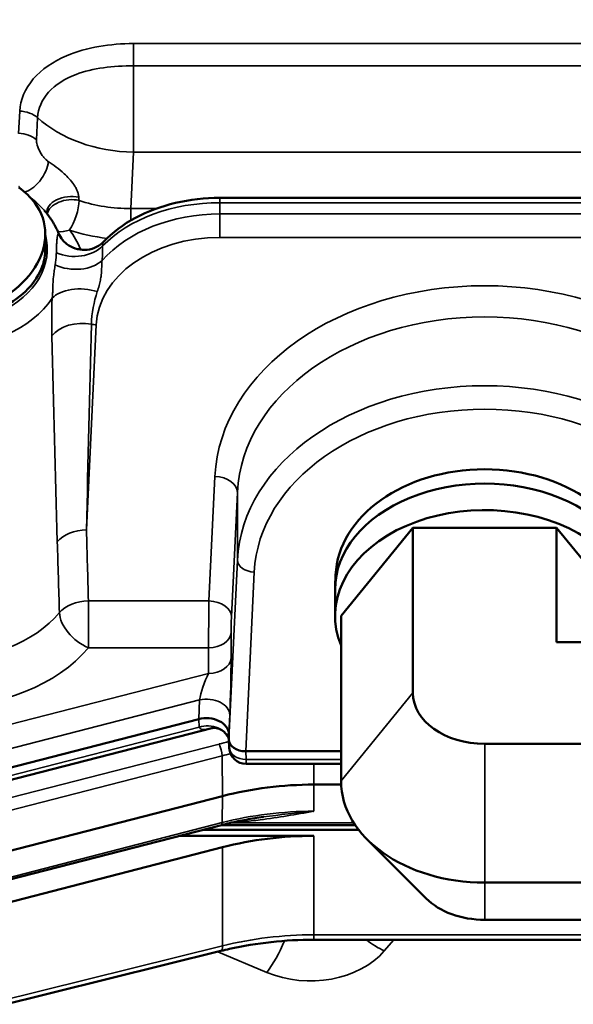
# Model space of a CAD drawing. Header units: inches. Extents: x 1 to 271, y 5 to 171.
# Tile 102 of 256: x 92.66 to 94.63, y 140.82 to 144.32. Entities that reach past the tile are written whole.
import ezdxf

# ---------------------------------------------------------------- set-up
doc = ezdxf.new("R2010")
doc.units = ezdxf.units.IN
doc.header["$LTSCALE"] = 8
doc.header["$MEASUREMENT"] = 0
for name, color, linetype, lineweight in [('Dimension (ANSI)', 7, 'Continuous', 25), ('Visible (ANSI)', 7, 'Continuous', 50), ('Visible Narrow (ANSI)', 7, 'Continuous', 35)]:
    doc.layers.add(name, color=color, linetype=linetype, lineweight=lineweight)
doc.styles.add('Dimension Text', font='tahoma.ttf')
doc.dimstyles.new('Dual Dimension', dxfattribs={"dimscale": 8, "dimtxt": 0.12, "dimasz": 0.098425, "dimexe": 0.125, "dimexo": 0.0625, "dimgap": 0.031496, "dimtad": 0, "dimtih": 1, "dimtoh": 1, "dimrnd": 1e-08, "dimzin": 4, "dimdsep": 46, "dimtxsty": 'Dimension Text', "dimcen": 0.09, "dimdle": 0.393701, "dimclrd": 256, "dimclre": 256, "dimclrt": 256, "dimadec": 0, "dimazin": 1, "dimtfac": 1, "dimtofl": 0, "dimtmove": 0, "dimatfit": 3, "dimfxl": 1, "dimtolj": 1, "dimtzin": 4, "dimlwd": -1, "dimlwe": -1, "dimarcsym": 0})

# ---------------------------------------------------------------- blocks, each defined once
blk = doc.blocks.new('*D8')
at = {"layer": 'Defpoints', "color": 0, "transparency": 16777216}
for p in [(31.1253, 157.8267), (31.1253, 142.633), (107.5398, 142.633)]:
    blk.add_point(p, dxfattribs=at)
at = {"layer": 'Dimension (ANSI)', "transparency": 16777216}
for p, q in [((31.1253, 143.133), (31.1253, 158.8267)), ((107.5398, 143.133), (107.5398, 158.8267)), ((31.9127, 157.8267), (64.5433, 157.8267)), ((106.7524, 157.8267), (74.1218, 157.8267))]:
    blk.add_line(p, q, dxfattribs=at)
for points in [[(31.9127, 157.9579), (31.9127, 157.6955), (31.1253, 157.8267)], [(106.7524, 157.9579), (106.7524, 157.6955), (107.5398, 157.8267)]]:
    blk.add_solid(points, dxfattribs=at)
at = {"layer": 'Dimension (ANSI)', "transparency": 16777216, "insert": (69.3326, 157.8267), "char_height": 0.96, "attachment_point": 5, "style": 'Dimension Text'}
blk.add_mtext('\\A1;{\\H3.0x;(}\\S76.41^ 1940.9 mm;{\\H3.0x;)}', dxfattribs=at)

msp = doc.modelspace()

# ---------------------------------------------------------------- linework, layer by layer
at = {"layer": 'Visible (ANSI)'}
for p, q in [((93.3696, 143.6875), (95.155, 143.6875)), ((92.7441, 143.644), (92.7441, 143.644)), ((92.7488, 143.5588), (92.7488, 143.505)), ((92.7468, 143.5313), (92.7468, 143.5313)), ((93.0833, 143.4692), (93.0833, 143.4692)), ((93.8004, 142.2009), (94.0558, 142.5138)), ((94.0558, 142.5138), (94.5668, 142.5138)), ((94.0558, 142.5138), (94.0558, 141.9269)), ((94.5668, 142.5138), (94.5668, 142.1076)), ((94.5668, 142.5138), (94.8223, 142.2009)), ((93.781, 142.3461), (93.7793, 142.3061)), ((93.7791, 142.2947), (93.7791, 142.2009)), ((93.8004, 142.2009), (93.8004, 141.614)), ((94.5668, 142.1076), (94.9753, 142.1076)), ((93.2941, 141.834), (91.6, 141.398)), ((93.3409, 141.8021), (91.5939, 141.3524)), ((93.4014, 141.762), (93.4014, 141.7809)), ((93.4015, 141.7604), (93.4029, 141.7317)), ((94.3113, 141.7463), (94.9753, 141.7463)), ((93.8004, 141.7196), (93.4614, 141.7196)), ((93.4629, 141.6747), (93.8004, 141.6747)), ((93.7038, 141.6011), (93.8007, 141.6011)), ((91.6, 141.1028), (93.3789, 141.5606)), ((93.7026, 141.5065), (93.7038, 141.5066)), ((93.3748, 141.4571), (91.5959, 140.9992)), ((93.3095, 141.4403), (93.8633, 141.4403)), ((93.8513, 141.4568), (93.3736, 141.4568)), ((93.7038, 141.4191), (93.2271, 141.4191)), ((94.1027, 141.1968), (93.8941, 141.4054)), ((93.3789, 141.3785), (91.9191, 141.0028)), ((94.3113, 141.2527), (94.9753, 141.2527)), ((94.3113, 141.1205), (94.9753, 141.1205)), ((93.7038, 141.0495), (93.7038, 141.0495)), ((95.4113, 141.0495), (93.7038, 141.0495)), ((93.3728, 141.0097), (91.5939, 140.5679))]:
    msp.add_line(p, q, dxfattribs=at)
msp.add_arc((93.4629, 141.7347), 0.06, 182.9294, 270, dxfattribs=at)
for centre, major_axis, ratio, start_param, end_param in [((94.3113, 142.3339), (-0.5306, 0), 0.7318, 3.173, 6.251778), ((94.3113, 142.2947), (0.5323, 0), 0.707107, 0, 3.141593), ((94.3113, 142.2009), (-0.5323, 0), 0.707107, 2.89093, 6.567013), ((94.3113, 141.9269), (-0.2555, 0), 0.707107, 0, 1.570796), ((93.3214, 141.7808), (-0.08, -0.0002), 0.707551, 3.13985, 5.057973), ((93.4629, 141.8954), (-0.1664, -0.0923), 0.196146, 0.645939, 0.647317), ((93.4615, 141.762), (-0.06, -0.0001), 0.707105, 6.281967, 7.851546), ((93.7038, 140.9294), (0.95, 0), 0.707107, 1.570796, 1.919862), ((94.3113, 141.614), (-0.511, 0), 0.707107, 0, 1.570796), ((93.7038, 140.7473), (-0.95, 0), 0.707107, 4.712389, 5.061455), ((94.3113, 141.3011), (0.2555, 0), 0.707107, 3.757072, 4.712389), ((93.3584, 141.068), (0.0145, -0.0582), 0.250272, 0, 0.005615)]:
    msp.add_ellipse(centre, major_axis=major_axis, ratio=ratio, start_param=start_param, end_param=end_param, dxfattribs=at)
for points, knots in [([(92.7488, 143.5588), (92.7488, 143.5984), (92.7282, 143.6597), (92.6775, 143.7077), (92.6548, 143.7237)], [-1.5707963, -1.5707963, -1.5707963, -1.5707963, -1.1219974, -0.8470891, -0.8470891, -0.8470891, -0.8470891]), ([(92.956, 143.5308), (92.9872, 143.5639), (93.0261, 143.5931), (93.1128, 143.6393), (93.1613, 143.6572), (93.2624, 143.6811), (93.3163, 143.6875), (93.3696, 143.6875)], [0, 0, 0, 0, 0.414759, 0.414759, 0.820148, 0.820148, 1.226348, 1.226348, 1.226348, 1.226348]), ([(92.7441, 143.644), (92.7486, 143.6388), (92.7529, 143.6336), (92.7611, 143.623), (92.765, 143.6175), (92.7724, 143.6065), (92.7759, 143.6008), (92.7826, 143.5894), (92.7857, 143.5835), (92.7915, 143.5717), (92.7942, 143.5657), (92.7967, 143.5596)], [2.5885684, 2.5885684, 2.5885684, 2.5885684, 2.6433094, 2.6433094, 2.6980503, 2.6980503, 2.7527912, 2.7527912, 2.8075322, 2.8075322, 2.8622731, 2.8622731, 2.8622731, 2.8622731]), ([(92.3738, 143.2717), (92.4019, 143.2717), (92.486, 143.2793), (92.6156, 143.3304), (92.7232, 143.4364), (92.7488, 143.5191), (92.7488, 143.5588)], [-3.141589, -3.141589, -3.141589, -3.141589, -2.917193, -2.468394, -2.019595, -1.570796, -1.570796, -1.570796, -1.570796]), ([(92.7967, 143.5596), (92.7996, 143.5524), (92.8041, 143.5447), (92.8159, 143.5304), (92.8234, 143.5237), (92.8413, 143.5121), (92.8522, 143.5074), (92.8747, 143.5021), (92.8863, 143.5015), (92.9095, 143.504), (92.9212, 143.5075), (92.941, 143.5176), (92.9495, 143.5241), (92.9559, 143.5308)], [0, 0, 0, 0, 0.0850259, 0.0850259, 0.1718078, 0.1718078, 0.2696165, 0.2696165, 0.366327, 0.366327, 0.4681059, 0.4681059, 0.5651952, 0.5651952, 0.5651952, 0.5651952]), ([(91.9988, 143.505), (91.9988, 143.4969), (91.9994, 143.4887), (92.0019, 143.471), (92.0041, 143.4615), (92.0153, 143.4253), (92.0313, 143.3945), (92.0802, 143.3436), (92.1102, 143.3182), (92.1743, 143.2863), (92.1946, 143.278), (92.2467, 143.2611), (92.2796, 143.254), (92.3336, 143.2478), (92.3539, 143.2466), (92.3946, 143.2467), (92.4148, 143.2478), (92.4684, 143.254), (92.5008, 143.2611), (92.5526, 143.2779), (92.5729, 143.2861), (92.6342, 143.3166), (92.6648, 143.341), (92.7196, 143.3977), (92.7338, 143.43), (92.7436, 143.4614), (92.7457, 143.471), (92.7482, 143.4887), (92.7488, 143.4969), (92.7488, 143.505)], [0, 0, 0, 0, 0.087775, 0.087775, 0.191925, 0.191925, 0.486663, 0.486663, 0.676212, 0.676212, 0.756351, 0.756351, 0.873523, 0.873523, 0.942997, 0.942997, 1.012112, 1.012112, 1.128023, 1.128023, 1.208169, 1.208169, 1.386354, 1.386354, 1.662858, 1.662858, 1.781547, 1.781547, 1.881508, 1.881508, 1.881508, 1.881508]), ([(93.4014, 141.7625), (93.4013, 141.7631), (93.401, 141.7637), (93.3997, 141.7678), (93.398, 141.7714), (93.3929, 141.7798), (93.3889, 141.7845), (93.3791, 141.7931), (93.373, 141.7968), (93.3637, 141.8003), (93.3605, 141.8012), (93.3543, 141.8024), (93.3513, 141.8027), (93.347, 141.8028), (93.3455, 141.8027), (93.3426, 141.8024), (93.3415, 141.8022), (93.3411, 141.8021), (93.3411, 141.8021), (93.3411, 141.8021)], [0.0401524, 0.0401524, 0.0401524, 0.0401524, 0.047992, 0.047992, 0.0880769, 0.0880769, 0.1449364, 0.1449364, 0.2112679, 0.2112679, 0.2462, 0.2462, 0.2814172, 0.2814172, 0.3065207, 0.3065207, 0.344876, 0.344876, 0.3507681, 0.3507681, 0.3507681, 0.3507681]), ([(93.5235, 141.486), (93.5134, 141.4847), (93.5033, 141.4832), (93.4832, 141.48), (93.4732, 141.4783), (93.4532, 141.4746), (93.4433, 141.4727), (93.4236, 141.4686), (93.4137, 141.4665), (93.3942, 141.4619), (93.3845, 141.4596), (93.3748, 141.4571)], [4.9008665, 4.9008665, 4.9008665, 4.9008665, 4.9329842, 4.9329842, 4.9651019, 4.9651019, 4.9972195, 4.9972195, 5.0293372, 5.0293372, 5.0614548, 5.0614548, 5.0614548, 5.0614548]), ([(93.7038, 141.0496), (93.6025, 141.0496), (93.4999, 141.0384), (93.3936, 141.0148), (93.3834, 141.0124), (93.3732, 141.0098)], [0, 0, 0, 0, 0.7719712, 0.7719712, 0.8544757, 0.8544757, 0.8544757, 0.8544757])]:
    msp.add_open_spline(points, degree=3, knots=knots, dxfattribs=at)
for points in [[(92.7967, 143.5596), (92.7967, 143.5596), (92.7967, 143.5596), (92.7967, 143.5596)], [(92.9559, 143.5309), (92.9559, 143.5309), (92.9559, 143.5308), (92.9559, 143.5308)], [(92.8501, 143.479), (92.8501, 143.479), (92.8501, 143.479), (92.85, 143.479)], [(92.9547, 143.4688), (92.9547, 143.4688), (92.9546, 143.4688), (92.9546, 143.4688)], [(93.7219, 142.8538), (93.7219, 142.8538), (93.7219, 142.8538), (93.7219, 142.8538)], [(93.5212, 141.4857), (93.5219, 141.4858), (93.5226, 141.4859), (93.5234, 141.486)]]:
    msp.add_open_spline(points, degree=3, dxfattribs=at)
at = {"layer": 'Visible Narrow (ANSI)'}
for p, q in [((93.0629, 144.2357), (95.2405, 144.2357)), ((93.0629, 144.1565), (93.0629, 144.2357)), ((95.2405, 144.1565), (93.0629, 144.1565)), ((93.0629, 143.8494), (93.0629, 144.1565)), ((92.6539, 143.9166), (92.6576, 143.9954)), ((92.7212, 143.9723), (92.7174, 143.8935)), ((93.0629, 143.8494), (93.0534, 143.6492)), ((95.2405, 143.8494), (93.0629, 143.8494)), ((93.3696, 143.6875), (93.3696, 143.67)), ((95.155, 143.67), (93.3696, 143.67)), ((93.3696, 143.67), (93.3696, 143.63)), ((93.0534, 143.6492), (93.0534, 143.6073)), ((93.0534, 143.6492), (93.1444, 143.6492)), ((93.3696, 143.63), (95.155, 143.63)), ((93.3696, 143.5467), (93.3696, 143.63)), ((95.155, 143.5467), (93.3696, 143.5467)), ((92.9524, 143.506), (92.9524, 143.506)), ((92.9765, 143.4906), (92.9764, 143.4906)), ((92.94, 143.4559), (92.94, 143.4559)), ((92.966, 143.4806), (92.966, 143.4805)), ((92.94, 143.3746), (92.94, 143.3748)), ((92.94, 143.2941), (92.94, 143.2941)), ((92.9299, 143.2359), (92.8951, 142.5067)), ((94.5816, 142.9882), (94.5816, 142.9882)), ((93.7931, 142.8961), (93.7931, 142.8961)), ((93.8456, 142.9219), (93.8456, 142.9219)), ((93.3665, 142.7965), (93.3665, 142.7965)), ((93.3308, 142.2541), (93.3519, 142.6968)), ((93.4318, 142.6402), (93.4107, 142.1976)), ((93.4318, 142.3992), (93.4318, 142.6402)), ((93.4014, 141.762), (93.4318, 142.3992)), ((93.4918, 142.3568), (93.4614, 141.7196)), ((92.902, 142.2541), (93.3308, 142.2541)), ((92.902, 142.2541), (92.902, 142.0874)), ((93.3435, 142.2531), (93.3435, 142.253)), ((93.4094, 142.142), (93.4094, 142.0513)), ((93.3294, 142.0874), (92.902, 142.0874)), ((93.3294, 141.9967), (93.3294, 142.0874)), ((91.5784, 141.5461), (93.3294, 141.9967)), ((93.3189, 141.9742), (93.3189, 141.9742)), ((93.8004, 141.614), (94.0558, 141.9269)), ((93.2974, 141.9024), (91.5989, 141.4653)), ((93.2941, 141.834), (93.2974, 141.9024)), ((93.4047, 141.8493), (93.4014, 141.7809)), ((93.2956, 141.8058), (93.2941, 141.834)), ((91.5995, 141.3692), (93.2956, 141.8058)), ((91.5876, 141.2877), (93.3665, 141.7455)), ((94.3113, 141.2527), (94.3113, 141.7463)), ((93.3771, 141.7036), (91.5982, 141.2457)), ((93.3771, 141.7036), (93.3789, 141.5606)), ((93.4614, 141.7196), (93.4629, 141.6909)), ((93.4629, 141.6747), (93.4629, 141.6909)), ((93.4629, 141.6909), (93.8004, 141.6909)), ((93.7038, 141.6747), (93.7038, 141.6011)), ((93.7038, 141.6011), (93.7038, 141.5066)), ((93.3789, 141.5606), (93.3777, 141.4659)), ((91.5987, 141.0081), (93.3777, 141.4659)), ((93.4086, 141.4653), (93.8457, 141.4653)), ((93.7038, 141.0671), (93.7038, 141.4191)), ((93.3789, 141.3785), (93.3789, 141.0281)), ((94.3113, 141.1205), (94.3113, 141.2527)), ((95.4113, 141.0671), (93.7038, 141.0671)), ((93.7038, 141.0495), (93.7038, 141.0671)), ((93.9543, 141.0099), (93.9881, 141.0495)), ((93.3789, 141.0281), (91.6, 140.5862)), ((93.3624, 141.0071), (93.5364, 140.9336))]:
    msp.add_line(p, q, dxfattribs=at)
for centre, major_axis, ratio, start_param, end_param in [((92.6576, 143.9409), (-0.0799, 0.0038), 0.681583, 3.825713, 4.744902), ((93.0631, 144.1458), (-0.4298, 0.0149), 0.688884, 0.675086, 1.594274), ((92.6539, 143.8621), (0.0799, -0.0038), 0.681583, 0.684121, 1.603283), ((93.5435, 143.6269), (0.59, 0), 0.731799, 2.597495, 2.59752), ((92.7038, 143.7786), (-0.045, -0.0661), 0.490712, 0.378878, 2.467791), ((92.8334, 143.641), (-0.0795, -0.0093), 0.634256, 4.18946, 6.272524), ((92.8348, 143.6295), (-0.0795, -0.0092), 0.635209, 4.194317, 6.091965), ((92.8348, 143.6295), (0.0255, 0.0758), 0.303162, 3.977682, 5.501992), ((93.054, 143.9555), (0.4303, 0.005), 0.711639, 4.259757, 4.702626), ((93.3696, 143.3273), (-0.5, 0), 0.685377, 4.712389, 5.69916), ((93.3696, 143.2656), (0.5, 0), 0.728836, 1.570796, 2.563421), ((92.8348, 143.6295), (-0.0639, -0.0482), 0.623836, 0.498499, 1.130776), ((93.054, 143.8989), (-0.5103, -0.0009), 0.707105, 1.125492, 1.400488), ((92.3738, 143.399), (0.5225, 0), 0.707107, 0.297982, 0.490203), ((92.3738, 143.505), (0.3821, 0), 0.707107, 2.94907, 6.475708), ((93.3696, 143.2247), (-0.44, 0), 0.731799, 4.712389, 6.248279), ((92.8524, 143.563), (0.12, -0.001), 0.700541, 4.151774, 5.705173), ((92.8733, 143.564), (-0.0734, -0.0319), 0.675945, 1.11924, 1.285229), ((92.8504, 143.5111), (0.1197, -0.008), 0.648729, 4.167109, 5.750581), ((92.8815, 143.2966), (0.1197, -0.008), 0.55331, 1.15654, 2.73721), ((94.3113, 142.6722), (0.96, 0), 0.731799, 0.034907, 3.106686), ((92.3738, 143.4641), (-0.442, 0), 0.707107, 0.464353, 2.698374), ((93.6914, 143.1954), (0.31, 0), 0.731799, 0.594847, 0.594852), ((92.8786, 143.1605), (0.12, 0.0022), 0.671273, 1.269139, 2.651807), ((94.3113, 142.6177), (-0.88, 0), 0.734044, 3.176499, 6.248279), ((93.0835, 143.704), (0.75, 0), 0.68867, 4.283204, 4.283217), ((92.9299, 143.2768), (0.0599, -0.0029), 0.681583, 4.455569, 4.744902), ((94.6159, 143.1246), (-0.0253, -0.1883), 0.122988, 4.16353, 4.163809), ((93.9543, 143.186), (-0.1445, -0.1234), 0.578466, 5.60905, 5.609696), ((93.6914, 143.0658), (-0.12, 0), 0.770896, 3.920538, 3.921325), ((93.0835, 143.4175), (0.56, 0), 0.731799, 4.392771, 4.392773), ((94.3113, 142.3767), (0.88, 0), 0.730116, 0.034907, 3.106686), ((94.3113, 142.3358), (-0.82, 0), 0.731799, 3.176499, 6.248279), ((93.6914, 142.834), (0.12, 0), 0.643317, 0.767826, 0.767837), ((93.0835, 143.2879), (-0.75, 0), 0.725544, 1.15737, 1.157372), ((93.6914, 142.5325), (0.31, 0), 0.731799, 1.894762, 1.894941), ((93.3519, 142.6422), (0.0799, -0.0038), 0.681583, 0.033731, 1.603309), ((92.8951, 142.4249), (-0.12, -0.0033), 0.681861, 4.693661, 5.737584), ((93.4918, 142.3977), (-0.0599, 0.0029), 0.681583, 0.033731, 1.603309), ((92.902, 142.1723), (-0.12, -0.0033), 0.681864, 4.693906, 5.726515), ((93.3308, 142.1723), (0.001, 0.12), 0.00823, 0.820372, 2.356262), ((93.3308, 142.1995), (0.0799, -0.0038), 0.681583, 0.033731, 1.603309), ((92.3738, 142.3919), (0.495, 0), 0.707107, 3.679088, 5.74569), ((92.902, 142.1723), (0.0918, -0.0773), 0.6074, 3.64969, 5.185579), ((93.4108, 142.1703), (-0.001, -0.04), 0.024678, 3.962507, 5.498397), ((93.3294, 142.144), (0.08, 0), 0.707107, 4.712389, 6.248279), ((92.3738, 142.31), (-0.6149, 0), 0.707107, 0.537495, 2.604098), ((93.2485, 142.2409), (0.0696, -0.1768), 0.365844, 0.39669, 0.396874), ((93.3294, 142.0533), (0.08, 0), 0.707107, 4.712389, 6.248279), ((93.4045, 141.9511), (0.0034, 0.1454), 0.02434, 3.937686, 5.473575), ((93.3245, 141.953), (-0.025, -0.0679), 0.179549, 4.081424, 5.617313), ((93.3247, 141.8512), (0.0799, -0.0038), 0.6706, 0.033273, 1.951396), ((93.323, 141.7507), (0.0799, 0.0042), 0.741, 0.153565, 1.881365), ((93.4629, 141.8954), (-0.1664, -0.0923), 0.196146, 6.209712, 6.929124), ((93.4629, 141.8954), (-0.1664, -0.0923), 0.196146, 0.756745, 0.757455), ((93.7038, 141.0903), (0.9862, 0), 0.707107, 1.882052, 1.919862), ((93.3665, 141.7236), (-0.0077, 0.03), 0.241845, 3.92209, 5.466706), ((93.7038, 141.0689), (-0.9552, 0), 0.707107, 5.02755, 5.061455), ((93.4629, 141.7347), (-0.0599, -0.0031), 0.730909, 0, 1.533411), ((93.7038, 140.8323), (0.9536, 0), 0.707107, 1.570796, 1.919862), ((93.6914, 141.6981), (-0.31, 0), 0.682414, 1.272701, 1.272925), ((93.3671, 141.4871), (0.0077, -0.03), 0.241845, 0, 0.728137), ((93.4324, 141.789), (0.9354, 0.1541), 0.328796, 4.601313, 4.601315), ((93.7038, 140.4203), (-0.95, 0), 0.680855, 4.712389, 5.061455), ((93.7038, 140.3764), (1.01, 0), 0.682414, 1.829084, 1.830116), ((93.5364, 141.0632), (-0.0739, -0.175), 0.341155, 0.891524, 1.614546), ((93.9543, 141.1395), (0.1445, -0.1234), 0.578466, 4.764922, 5.171178), ((93.3584, 141.068), (0.0145, -0.0582), 0.250272, 0.005615, 0.756396), ((93.6914, 141.1301), (0.31, 0), 0.731799, 4.18879, 5.72468)]:
    msp.add_ellipse(centre, major_axis=major_axis, ratio=ratio, start_param=start_param, end_param=end_param, dxfattribs=at)
for points, knots in [([(92.6576, 143.9954), (92.6596, 144.0358), (92.6935, 144.1156), (92.8397, 144.2146), (92.9802, 144.2357), (93.0629, 144.2357)], [-1.471675, -1.471675, -1.471675, -1.471675, -1.051196, -0.630718, 0, 0, 0, 0]), ([(93.0629, 144.1565), (92.9903, 144.1565), (92.8696, 144.1434), (92.7504, 144.0674), (92.7227, 144.0044), (92.7212, 143.9723)], [0, 0, 0, 0, 0.630718, 1.051196, 1.471675, 1.471675, 1.471675, 1.471675]), ([(92.7174, 143.8935), (92.7173, 143.8898), (92.7185, 143.8771), (92.7269, 143.8548), (92.739, 143.8361), (92.7502, 143.8237), (92.7562, 143.8186), (92.7593, 143.8165)], [0, 0, 0, 0, 0.0385318, 0.1155955, 0.1926592, 0.2311911, 0.2697229, 0.2697229, 0.2697229, 0.2697229]), ([(92.7593, 143.8165), (92.7682, 143.8104), (92.7868, 143.7971), (92.8189, 143.7712), (92.8418, 143.7472), (92.8536, 143.7291), (92.8579, 143.7217), (92.8624, 143.7122), (92.8656, 143.7026), (92.8673, 143.695), (92.8678, 143.6912), (92.868, 143.6893)], [2.2088649, 2.2088649, 2.2088649, 2.2088649, 2.3212488, 2.4336328, 2.583478, 2.6022087, 2.6209393, 2.6584006, 2.695862, 2.7145926, 2.7333233, 2.7333233, 2.7333233, 2.7333233]), ([(92.6578, 143.7216), (92.657, 143.7231), (92.656, 143.7252), (92.6551, 143.7275), (92.6548, 143.7281)], [-0.24048486, -0.24048486, -0.24048486, -0.24048486, -0.23119107, -0.22779946, -0.22779946, -0.22779946, -0.22779946]), ([(92.7441, 143.644), (92.7373, 143.6517), (92.7223, 143.6665), (92.7051, 143.6808), (92.6968, 143.6872)], [-2.5529902, -2.5529902, -2.5529902, -2.5529902, -2.4336328, -2.331055, -2.331055, -2.331055, -2.331055]), ([(92.788, 143.4924), (92.7881, 143.4988), (92.7883, 143.505), (92.7886, 143.5138), (92.7887, 143.5167), (92.7891, 143.5244), (92.7894, 143.5291), (92.7901, 143.539), (92.7906, 143.5439), (92.7918, 143.5515), (92.7924, 143.5543), (92.7932, 143.5565), (92.7932, 143.5567), (92.7939, 143.5588), (92.7946, 143.5599), (92.7953, 143.5604), (92.7953, 143.5604), (92.7959, 143.5607), (92.7964, 143.5604), (92.7967, 143.5596)], [0, 0, 0, 0, 0.0793427, 0.0793427, 0.1180141, 0.1180141, 0.1888226, 0.1888226, 0.2832338, 0.2832338, 0.3683821, 0.3683821, 0.3776451, 0.3776451, 0.4630053, 0.4630053, 0.4720564, 0.4720564, 0.5517521, 0.5517521, 0.5517521, 0.5517521]), ([(92.9559, 143.5308), (92.9556, 143.5305), (92.9547, 143.5292), (92.9531, 143.525), (92.9525, 143.5198), (92.9525, 143.5162)], [-0.2324042, -0.2324042, -0.2324042, -0.2324042, -0.1888226, -0.1180141, 0, 0, 0, 0]), ([(92.7838, 143.4489), (92.7858, 143.4605), (92.7871, 143.4721), (92.7878, 143.4866), (92.7879, 143.4895), (92.788, 143.4924)], [0, 0, 0, 0, 0.143376, 0.143376, 0.1790025, 0.1790025, 0.1790025, 0.1790025]), ([(92.9509, 143.4647), (92.9504, 143.4615), (92.9496, 143.4545), (92.9492, 143.4384), (92.9487, 143.4187), (92.945, 143.3949), (92.9403, 143.3753), (92.9361, 143.3612), (92.9337, 143.3541)], [-0.6005993, -0.6005993, -0.6005993, -0.6005993, -0.5147994, -0.4289995, -0.2573997, -0.1715998, -0.0857999, 0, 0, 0, 0]), ([(92.7731, 143.33), (92.7738, 143.3338), (92.7746, 143.3418), (92.7751, 143.3554), (92.7755, 143.3761), (92.777, 143.4007), (92.7805, 143.4279), (92.7827, 143.4419), (92.7838, 143.4489)], [0, 0, 0, 0, 0.0857999, 0.1715998, 0.2573997, 0.4289995, 0.5147994, 0.6005993, 0.6005993, 0.6005993, 0.6005993]), ([(93.7038, 141.5066), (93.7036, 141.5065), (93.7034, 141.5065), (93.7031, 141.5065), (93.6404, 141.4953), (93.5769, 141.484), (93.5131, 141.4759), (93.4918, 141.4732), (93.4704, 141.4708), (93.449, 141.469), (93.4373, 141.468), (93.4256, 141.4671), (93.4139, 141.4665)], [-0.8680607, -0.8680607, -0.8680607, -0.8680607, -0.8663123, -0.8663123, -0.8663123, -0.3726814, -0.3726814, -0.3726814, -0.2081377, -0.2081377, -0.2081377, -0.1182834, -0.1182834, -0.1182834, -0.1182834])]:
    msp.add_open_spline(points, degree=3, knots=knots, dxfattribs=at)
for points in [[(92.868, 143.6893), (92.8683, 143.6855), (92.8687, 143.6817), (92.869, 143.6779)], [(92.8733, 143.5074), (92.874, 143.5058), (92.8749, 143.5042), (92.8761, 143.5026)], [(92.9525, 143.5162), (92.9524, 143.4995), (92.9519, 143.4823), (92.9509, 143.4647)], [(92.9568, 143.5206), (92.9568, 143.5206), (92.9568, 143.5206), (92.9568, 143.5207)], [(92.9337, 143.3541), (92.9215, 143.3172), (92.9137, 143.2777), (92.9128, 143.238)], [(92.772, 143.1964), (92.771, 143.2392), (92.771, 143.2833), (92.7731, 143.33)], [(92.9128, 143.238), (92.9066, 142.9937), (92.9006, 142.7499), (92.8951, 142.5067)], [(92.7914, 142.4645), (92.784, 142.7072), (92.7778, 142.9513), (92.772, 143.1964)], [(92.8951, 142.5067), (92.8974, 142.4225), (92.8997, 142.3383), (92.902, 142.2541)], [(92.799, 142.2127), (92.7965, 142.2966), (92.7939, 142.3806), (92.7914, 142.4645)], [(93.5235, 141.486), (93.5826, 141.494), (93.6429, 141.5013), (93.7026, 141.5065)]]:
    msp.add_open_spline(points, degree=3, dxfattribs=at)

# ---------------------------------------------------------------- dimensions: what is measured, and where the dimension line sits
at = {"layer": 'Dimension (ANSI)'}
dim = msp.add_linear_dim(base=(31.1253, 157.8267), p1=(107.5398, 142.633), p2=(31.1253, 142.633), angle=180, text='{\\H3.0x;(}\\S<>^ 1940.9 mm;{\\H3.0x;)}', dimstyle='Dual Dimension', override={"dimgap": 0.031496, "dimtih": 0, "dimtoh": 0, "dimdec": 2, "dimpost": '\\X', "dimtol": 0, "dimlim": 0, "dimtp": 0, "dimtm": 0, "dimtdec": 2, "dimatfit": 1}, dxfattribs=at)
dim.commit()
dim.dimension.update_dxf_attribs({"geometry": '*D8', "text_midpoint": (69.3326, 157.8267), "dimtype": 160})

doc.saveas('drawing.dxf')
